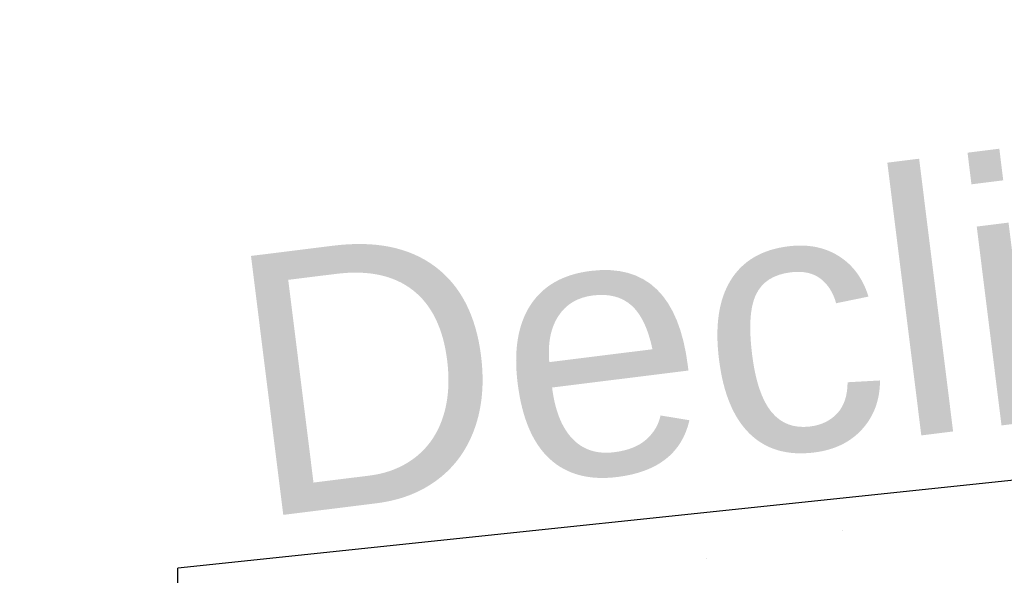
# Model space of a CAD drawing. Header units: millimetres. Extents: x 15 to 133, y 12 to 160.
# Tile 72 of 92: x 120.102 to 120.479, y 17.434 to 17.647. Entities that reach past the tile are written whole.
import ezdxf

# ---------------------------------------------------------------- set-up
doc = ezdxf.new("R2010")
doc.units = ezdxf.units.MM
doc.header["$MEASUREMENT"] = 0
for name, color, linetype, lineweight in [('Cotas -Marco Polo', 1, 'Continuous', 18), ('Layout - Marco Polo', 252, 'Continuous', 25), ('Layout 01 - Marco Polo', 152, 'Continuous', 25), ('Textos - Marco Polo', 143, 'Continuous', 25)]:
    doc.layers.add(name, color=color, linetype=linetype, lineweight=lineweight)
doc.layers.get('0').off()
doc.styles.add('Textos 1-50 - Marco Polo', font='arial.ttf', dxfattribs={"height": 0.1})
doc.dimstyles.new('Escala 1-50 - Marco Polo', dxfattribs={"dimtxt": 0.1, "dimasz": 0.05, "dimexe": 0.05, "dimexo": 0.05, "dimgap": 0.05, "dimtad": 2, "dimdec": 0, "dimlfac": 100, "dimzin": 0, "dimdsep": 46, "dimtxsty": 'Textos 1-50 - Marco Polo', "dimblk": 'OBLIQUE', "dimcen": 0.05, "dimclrt": 2, "dimadec": 0, "dimazin": 0, "dimtfac": 1, "dimtdec": 0, "dimtix": 1, "dimtmove": 0, "dimatfit": 3, "dimfxl": 0, "dimtolj": 1, "dimtzin": 0, "dimarcsym": 0})

# ---------------------------------------------------------------- blocks, each defined once
blk = doc.blocks.new('_OBLIQUE')
at = {"color": 0, "linetype": 'ByBlock', "lineweight": -2}
blk.add_line((-0.5, -0.5), (0.5, 0.5), dxfattribs=at)
blk = doc.blocks.new('*D16')
at = {"layer": 'Cotas -Marco Polo', "color": 0, "lineweight": -2, "transparency": 16777216}
for p, q in [((119.88896, 18.59456), (120.04681, 18.59456)), ((119.99681, 17.52521), (119.99681, 18.59456)), ((119.88896, 17.52521), (120.04681, 17.52521))]:
    blk.add_line(p, q, dxfattribs=at)
at = {"layer": 'Defpoints', "color": 0, "transparency": 16777216}
for p in [(119.83896, 18.59456), (119.99681, 18.59456), (119.83896, 17.52521)]:
    blk.add_point(p, dxfattribs=at)
at = {"layer": 'Cotas -Marco Polo', "color": 0, "lineweight": -2, "transparency": 16777216, "xscale": 0.05, "yscale": 0.05, "zscale": 0.05}
for p, rotation in [((119.99681, 18.59456), 90), ((119.99681, 17.52521), 270)]:
    blk.add_blockref('_OBLIQUE', p, dxfattribs=dict(at, rotation=rotation))
at = {"layer": 'Cotas -Marco Polo', "color": 2, "transparency": 16777216, "insert": (120.09762, 18.05989), "char_height": 0.1, "attachment_point": 5, "rotation": 90, "style": 'Textos 1-50 - Marco Polo'}
blk.add_mtext('\\A1;a', dxfattribs=at)

msp = doc.modelspace()

# ---------------------------------------------------------------- linework, layer by layer
at = {"layer": 'Layout - Marco Polo'}
for p, q in [((120.41691, 17.45174), (120.41691, 17.45174)), ((120.36479, 17.44074), (120.36479, 17.44074))]:
    msp.add_line(p, q, dxfattribs=at)
at = {"layer": 'Layout 01 - Marco Polo'}
for p in [(120.99903, 17.52521), (120.16215, 17.38815)]:
    msp.add_line(p, (120.16215, 17.43712), dxfattribs=at)

# ---------------------------------------------------------------- texts
at = {"layer": 'Textos - Marco Polo', "style": 'Textos 1-50 - Marco Polo'}
msp.add_text('Declive 2%', height=0.1, rotation=7.1013, dxfattribs=at).set_placement((120.19115, 17.45615))

# ---------------------------------------------------------------- dimensions: what is measured, and where the dimension line sits
at = {"layer": 'Cotas -Marco Polo'}
dim = msp.add_linear_dim(base=(119.99681, 18.59456), p1=(119.83896, 17.52521), p2=(119.83896, 18.59456), angle=90, text='a', dimstyle='Escala 1-50 - Marco Polo', dxfattribs=at)
dim.commit()
dim.dimension.update_dxf_attribs({"geometry": '*D16', "text_midpoint": (120.09762, 18.05989)})

doc.saveas('drawing.dxf')
